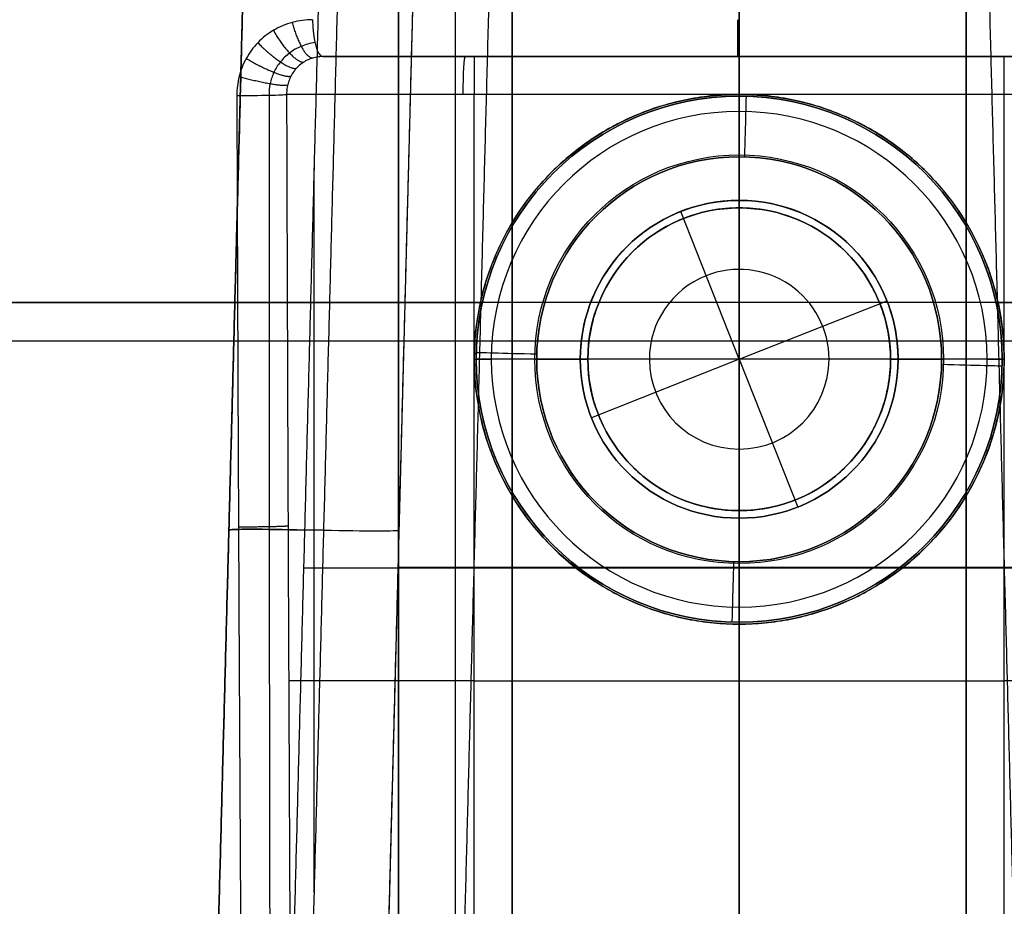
# Model space of a CAD drawing. Header units: centimetres. Extents: x -10 to 8.9, y -34.1 to -8.
# Tile 232 of 256: x 4.5 to 5.8, y -12 to -10.8. Entities that reach past the tile are written whole.
import ezdxf

# ---------------------------------------------------------------- set-up
doc = ezdxf.new("R2010")
doc.units = ezdxf.units.CM
doc.layers.add('Default', color=7, linetype='Continuous', true_color=0x000000)

msp = doc.modelspace()

# ---------------------------------------------------------------- linework, layer by layer
at = {"layer": 'Default'}
for p, q in [((5.45, -9.755, 1.225), (5.45, -10.905, 1.225)), ((5.45, -10.8063, 1.4025), (5.45, -10.0049, 1.3815)), ((5, -12.505, 3.45), (5, -10.555, 3.45)), ((5.075, -12.505, 3), (5.075, -10.5582, 3)), ((5.45, -11.055, 2.96), (5.45, -10.555, 2.96)), ((5.45, -12.505, 3.9), (5.45, -10.555, 3.9)), ((5.45, -10.5648, 5.675), (5.45, -12.605, 5.675)), ((5.45, -12.4563, 5.4543), (5.45, -10.6003, 5.5029)), ((4.7502, -12.4563, 3.45), (4.7987, -10.6051, 3.45)), ((4.9778, -12.3563, 2.6508), (5.0237, -10.6051, 2.6508)), ((5.45, -12.4563, 4.1498), (5.45, -10.6051, 4.1013)), ((5.45, -11.055, 2.5369), (5.45, -10.6051, 2.5487)), ((5.15, -12.505, 2.98), (5.15, -10.655, 2.98)), ((5.75, -12.505, 2.98), (5.75, -10.655, 2.98)), ((4.9014, -10.855, 1.5486), (5.9986, -10.855, 1.5486)), ((5.45, -10.855, 1.4525), (5.45, -10.855, 1.725)), ((5.45, -10.9275, 1.325), (5.45, -10.905, 1.325)), ((5.45, -11.055, 1.775), (5.45, -10.905, 1.775)), ((5.45, -10.9275, 1.325), (5.45, -10.9075, 1.305)), ((5.45, -10.9075, 1.305), (5.45, -10.9075, -4.195)), ((5.45, -11.055, 1.325), (5.45, -10.985, 1.325)), ((5.45, -11.045, 1.265), (5.45, -10.985, 1.325)), ((5.45, -11.5225, -4.275), (5.45, -10.9875, -4.275)), ((4.8883, -11.9594, 2.7632), (4.8883, -11.002, 2.7883)), ((5.45, -11.045, 1.265), (5.45, -11.045, -0.875)), ((5.45, -11.255, -0.9962), (5.3727, -11.0597, -0.875)), ((5.45, -11.255, -0.9962), (5.6453, -11.1777, -0.875)), ((5.1, -11.255, 1.325), (5.1, -11.255, 1.2527)), ((5.1, -11.255, 1.325), (5.1225, -11.255, 1.325)), ((5.18, -11.255, 1.325), (5.25, -11.255, 1.325)), ((5.7175, -11.255, -4.275), (5.1825, -11.255, -4.275)), ((5.25, -11.255, 1.775), (5.25, -11.255, 1.325)), ((5.25, -11.255, 2.96), (5.25, -11.255, 2.5317)), ((5.45, -11.255, -0.9962), (5.2547, -11.3323, -0.875)), ((5.45, -11.255, -0.9962), (5.5273, -11.4503, -0.875)), ((5.65, -11.255, 1.775), (5.65, -11.255, 1.325)), ((5.65, -11.255, 1.325), (5.72, -11.255, 1.325)), ((5.65, -11.255, 2.96), (5.65, -11.255, 2.5317)), ((5.7775, -11.255, 1.325), (5.8, -11.255, 1.325)), ((5.8, -11.255, 1.325), (5.8, -11.255, 1.2527)), ((5.45, -12.4563, 2.5002), (5.45, -11.455, 2.5264)), ((5.45, -12.455, 1.775), (5.45, -11.455, 1.775)), ((5.45, -11.525, 1.325), (5.45, -11.455, 1.325)), ((5.45, -12.505, 2.96), (5.45, -11.455, 2.96)), ((5.45, -11.465, 1.265), (5.45, -11.525, 1.325)), ((5.45, -11.465, 1.265), (5.45, -11.465, -0.875)), ((4.9008, -11.4807, 2.7758), (4.8757, -11.4807, 2.7758)), ((5.0008, -11.4807, 2.6257), (5.0008, -11.4807, 2.6758)), ((4.7745, -11.5307, 2.8744), (4.7745, -11.5307, 4.0256)), ((4.8744, -11.5307, 4.1255), (6.0256, -11.5307, 4.1255)), ((5, -11.53, 3), (5.15, -11.53, 3)), ((5, -11.53, 3.9), (5, -11.53, 3)), ((5.9, -11.53, 3.9), (5, -11.53, 3.9)), ((5.8006, -11.5307, 2.5245), (5.0994, -11.5307, 2.5245)), ((5.15, -11.53, 2.96), (5.75, -11.53, 2.96)), ((5.75, -11.53, 3), (5.9, -11.53, 3)), ((5.15, -11.58, 3), (5.15, -11.58, 2.96)), ((5.45, -11.605, 1.325), (5.45, -11.5825, 1.325)), ((5.45, -11.5825, 1.325), (5.45, -11.6025, 1.305)), ((5.75, -11.58, 2.96), (5.75, -11.58, 3)), ((5.45, -11.6025, 1.305), (5.45, -11.6025, -4.195)), ((5.45, -11.605, 1.225), (5.45, -12.605, 1.225)), ((5.1, -11.68, 1.775), (5.8, -11.68, 1.775))]:
    msp.add_line(p, q, dxfattribs=at)
at = {"layer": 'Default', "extrusion": (-0.961372, -1.83533e-06, 0.275251)}
msp.add_arc((10.805, 2.8194, -4.2897), 0.05, 271.5, 360, dxfattribs=at)
at = {"layer": 'Default', "extrusion": (-0.999999, 0, 0.001088)}
msp.add_arc((10.805, 1.4584, -5.4462), 0.05, 271.5, 360, dxfattribs=at)
at = {"layer": 'Default', "extrusion": (0, 1, 0)}
for centre, radius, start, end in [((-5.45, 3.45, -10.855), 1.9975, 254.0187, 285.9811), ((-5.1, 1.525, -10.855), 0.2, 1.3503, 90), ((-5.8, 1.525, -10.855), 0.2, 90, 178.6473), ((-5.45, 3.45, -11.2306), 2.0364, 0, 180), ((-5.1825, -4.195, -11.255), 0.08, 270, 360), ((-5.7175, -4.195, -11.255), 0.08, 180, 270)]:
    msp.add_arc(centre, radius, start, end, dxfattribs=at)
at = {"layer": 'Default', "extrusion": (0.998165, 0, 0.060547)}
msp.add_arc((-10.905, 1.4134, 5.183), 0.05, 0.0001, 90, dxfattribs=at)
at = {"layer": 'Default', "extrusion": (1, 0, 0)}
for centre in [(-10.905, 1.725, 5.1), (-10.905, 1.725, 5.45)]:
    msp.add_arc(centre, 0.05, 0, 90, dxfattribs=at)
at = {"layer": 'Default', "extrusion": (-1, 0, 0)}
msp.add_arc((10.905, 1.725, -5.8), 0.05, 90, 180, dxfattribs=at)
at = {"layer": 'Default', "extrusion": (0.0034, -0.999643, 0.026509)}
msp.add_arc((4.7653, 1.2731, 10.9589), 0.05, 251.0589, 352.6888, dxfattribs=at)
at = {"layer": 'Default', "extrusion": (0, -1, 0)}
for centre, radius, start, end in [((5.1, 1.525, 10.905), 0.25, 90, 172.6923), ((5.8, 1.525, 10.905), 0.25, 7.3092, 90), ((5.45, 3.45, 11.18), 2.225, 180, 261.1595), ((5.45, 3.45, 11.18), 2.225, 0, 180), ((5.45, 3.45, 11.18), 2.225, 278.8404, 0), ((5.1, 1.525, 11.68), 0.25, 90, 168.7591), ((5.8, 1.525, 11.68), 0.25, 11.2414, 90)]:
    msp.add_arc(centre, radius, start, end, dxfattribs=at)
at = {"layer": 'Default', "extrusion": (0, 0, -1)}
for centre, radius, start, end in [((-5.45, -11.255, -1.325), 0.35, 270, 90), ((-5.45, -11.255, -1.275), 0.35, 270, 90), ((-5.45, -11.255, 1.445), 0.3475, 0, 180), ((-5.45, -11.255, -1.325), 0.35, 90, 270), ((-5.45, -11.255, -1.275), 0.35, 90, 270), ((-5.45, -11.255, -1.325), 0.27, 0, 180), ((-5.45, -11.255, 4.275), 0.2675, 360, 180), ((-5.45, -11.255, 0.875), 0.21, 68.4, 180), ((-5.45, -11.255, -0.195), 0.21, 0, 180), ((-5.45, -11.255, -1.775), 0.2, 270, 90), ((-5.45, -11.255, -2.96), 0.2, 270, 90), ((-5.45, -11.255, -1.55), 0.2, 270, 90), ((-5.45, -11.255, -2.7432), 0.2, 270, 90), ((-5.45, -11.255, -1.775), 0.2, 90, 270), ((-5.45, -11.255, -2.96), 0.2, 90, 270), ((-5.45, -11.255, -1.55), 0.2, 90, 270), ((-5.45, -11.255, -2.7432), 0.2, 90, 270), ((-5.45, -11.255, 0.875), 0.21, 0, 68.4), ((-5.45, -11.255, 1.445), 0.3475, 180, 0), ((-5.45, -11.255, -1.325), 0.27, 180, 0), ((-5.45, -11.255, 4.275), 0.2675, 180, 360), ((-5.45, -11.255, -0.195), 0.21, 180, 0)]:
    msp.add_arc(centre, radius, start, end, dxfattribs=at)
at = {"layer": 'Default'}
for centre, radius, start, end in [((5.45, -11.255, 1.305), 0.3475, 0, 180), ((5.45, -11.255, -4.195), 0.3475, 0, 180), ((5.45, -11.255, 1.325), 0.3275, 0, 180), ((5.45, -11.255, -4.275), 0.2675, 0, 180), ((5.45, -11.255, 1.265), 0.21, 0, 180), ((5.45, -11.255, 1.325), 0.2, 90, 270), ((5.45, -11.255, 1.325), 0.2, 270, 90), ((5.45, -11.255, -0.9277), 0.1187, 111.6, 180), ((5.45, -11.255, -0.9277), 0.1187, 0, 111.6), ((5.45, -11.255, 1.305), 0.3475, 180, 0), ((5.45, -11.255, -4.195), 0.3475, 180, 0), ((5.45, -11.255, 1.325), 0.3275, 180, 0), ((5.45, -11.255, -4.275), 0.2675, 180, 0), ((5.45, -11.255, 1.265), 0.21, 180, 0), ((5.45, -11.255, -0.875), 0.21, 180, 0), ((5.45, -11.255, -0.9277), 0.1187, 180, 0)]:
    msp.add_arc(centre, radius, start, end, dxfattribs=at)
at = {"layer": 'Default', "extrusion": (-0.999655, 0.026247, 0)}
msp.add_arc((10.8406, -4.195, -5.7435), 0.08, 180, 270, dxfattribs=at)
at = {"layer": 'Default', "extrusion": (-0.026247, -0.999655, 0)}
msp.add_arc((5.476, -4.195, 11.1081), 0.08, 180, 270, dxfattribs=at)
at = {"layer": 'Default', "extrusion": (0.026247, 0.999655, 0)}
msp.add_arc((-6.011, -4.195, -11.1081), 0.08, 180, 270, dxfattribs=at)
at = {"layer": 'Default', "extrusion": (-0.026168, -0.999315, 0.026168)}
msp.add_arc((5.1747, 3.7258, 11.4532), 0.1, 90.0393, 180, dxfattribs=at)
at = {"layer": 'Default', "extrusion": (-0.026168, -0.999315, -0.026168)}
for centre in [(5.1747, 3.1718, 11.2726), (5.3996, 2.9217, 11.3232)]:
    msp.add_arc(centre, 0.1, 180, 269.9607, dxfattribs=at)
at = {"layer": 'Default', "extrusion": (0.026168, 0.999315, 0.026168)}
msp.add_arc((-5.1996, 2.9718, -11.2719), 0.1, 90.0393, 180, dxfattribs=at)
at = {"layer": 'Default', "extrusion": (0.999655, -0.026247, 0)}
msp.add_arc((-11.3756, -4.195, 5.7435), 0.08, 180, 270, dxfattribs=at)
at = {"layer": 'Default'}
for points, degree in [([(5, -10.555, 3), (5, -11.53, 3), (5, -12.505, 3)], 2), ([(5, -10.555, 3.9), (5, -11.53, 3.9), (5, -12.505, 3.9)], 2), ([(4.7987, -10.6051, 2.8987), (4.7758, -11.4807, 2.8757), (4.7528, -12.3563, 2.8528)], 2), ([(4.7528, -12.3563, 4.0472), (4.7758, -11.4807, 4.0243), (4.7987, -10.6051, 4.0013)], 2), ([(4.8987, -10.6051, 4.1013), (4.8757, -11.4807, 4.1242), (4.8528, -12.3563, 4.1472)], 2), ([(4.8987, -10.6051, 2.7987), (4.8757, -11.4807, 2.7758), (4.8528, -12.3563, 2.7528)], 2), ([(4.9237, -10.6051, 2.7987), (4.9008, -11.4807, 2.7758), (4.8779, -12.3563, 2.7528)], 2), ([(4.9778, -12.3563, 2.6028), (5.0008, -11.4807, 2.6257), (5.0237, -10.6051, 2.6487)], 2), ([(4.9778, -12.3563, 2.6529), (5.0008, -11.4807, 2.6758), (5.0237, -10.6051, 2.6987)], 2), ([(5.1237, -10.6051, 2.5487), (5.0994, -11.5307, 2.5245), (5.0752, -12.4563, 2.5002)], 2), ([(5.8248, -12.4563, 2.5002), (5.8006, -11.5307, 2.5245), (5.7763, -10.6051, 2.5487)], 2), ([(5.15, -10.655, 2.96), (5.15, -11.58, 2.96), (5.15, -12.505, 2.96)], 2), ([(5.15, -12.505, 3), (5.15, -11.58, 3), (5.15, -10.655, 3)], 2), ([(5.75, -12.505, 2.96), (5.75, -11.58, 2.96), (5.75, -10.655, 2.96)], 2), ([(5.75, -10.655, 3), (5.75, -11.58, 3), (5.75, -12.505, 3)], 2), ([(4.8863, -10.8063, 1.4817), (4.8818, -10.8063, 1.483), (4.8728, -10.8069, 1.4856), (4.8594, -10.8096, 1.4896), (4.8466, -10.814, 1.4937), (4.8346, -10.8201, 1.4976), (4.8236, -10.8276, 1.5013), (4.8138, -10.8365, 1.5047), (4.8054, -10.8465, 1.5077), (4.7984, -10.8574, 1.5104), (4.7929, -10.8691, 1.5126), (4.789, -10.8813, 1.5142), (4.7867, -10.8939, 1.5154), (4.7862, -10.9022, 1.5158), (4.7862, -10.9063, 1.5159)], 3), ([(5.8, -10.855, 1.725), (5.45, -10.855, 1.725), (5.1, -10.855, 1.725)], 2), ([(4.7862, -10.9063, 1.5159), (4.7868, -11.0761, 1.5204), (4.7881, -11.4173, 1.5294), (4.7907, -11.9349, 1.5428), (4.7929, -12.2821, 1.5517), (4.7941, -12.4563, 1.5561)], 3), ([(4.852, -10.905, 1.5568), (4.8525, -11.0747, 1.5605), (4.8536, -11.4158, 1.568), (4.8559, -11.9333, 1.5792), (4.8577, -12.2806, 1.5866), (4.8587, -12.455, 1.5903)], 3), ([(5.45, -10.905, 1.225), (5.4386, -10.905, 1.225), (5.4158, -10.9061, 1.2252), (5.3819, -10.9111, 1.226), (5.3486, -10.9194, 1.2272), (5.3163, -10.9309, 1.2289), (5.2851, -10.9456, 1.231), (5.2555, -10.9633, 1.2335), (5.2277, -10.9839, 1.2361), (5.2021, -11.0071, 1.2388), (5.1789, -11.0327, 1.2415), (5.1583, -11.0605, 1.2442), (5.1406, -11.0901, 1.2466), (5.126, -11.1212, 1.2487), (5.1144, -11.1536, 1.2504), (5.1061, -11.1869, 1.2517), (5.1011, -11.2208, 1.2525), (5.0994, -11.255, 1.2528), (5.1011, -11.2892, 1.2525), (5.1061, -11.3231, 1.2517), (5.1144, -11.3564, 1.2504), (5.1259, -11.3887, 1.2487), (5.1406, -11.4199, 1.2466), (5.1583, -11.4495, 1.2442), (5.1789, -11.4773, 1.2415), (5.2021, -11.5029, 1.2388), (5.2277, -11.5261, 1.2361), (5.2555, -11.5467, 1.2335), (5.2851, -11.5644, 1.231), (5.3163, -11.579, 1.2289), (5.3486, -11.5906, 1.2272), (5.3819, -11.5989, 1.226), (5.4158, -11.6039, 1.2252), (5.4386, -11.605, 1.225), (5.45, -11.605, 1.225)], 3), ([(5.8, -10.905, 1.775), (5.45, -10.905, 1.775), (5.1, -10.905, 1.775)], 2), ([(5.1, -12.455, 1.775), (5.1, -11.68, 1.775), (5.1, -10.905, 1.775)], 2), ([(5.45, -11.605, 1.225), (5.4614, -11.605, 1.225), (5.4842, -11.6039, 1.2252), (5.5181, -11.5989, 1.226), (5.5514, -11.5906, 1.2272), (5.5837, -11.5791, 1.2289), (5.6149, -11.5644, 1.231), (5.6445, -11.5467, 1.2335), (5.6723, -11.5261, 1.2361), (5.6979, -11.5029, 1.2388), (5.7211, -11.4773, 1.2415), (5.7417, -11.4495, 1.2442), (5.7594, -11.4199, 1.2466), (5.774, -11.3888, 1.2487), (5.7856, -11.3564, 1.2504), (5.7939, -11.3231, 1.2517), (5.7989, -11.2892, 1.2525), (5.8006, -11.255, 1.2528), (5.7989, -11.2208, 1.2525), (5.7939, -11.1869, 1.2517), (5.7856, -11.1536, 1.2504), (5.7741, -11.1213, 1.2487), (5.7594, -11.0901, 1.2466), (5.7417, -11.0605, 1.2442), (5.7211, -11.0327, 1.2415), (5.6979, -11.0071, 1.2388), (5.6723, -10.9839, 1.2361), (5.6445, -10.9633, 1.2335), (5.6149, -10.9456, 1.231), (5.5837, -10.931, 1.2289), (5.5514, -10.9194, 1.2272), (5.5181, -10.9111, 1.226), (5.4842, -10.9061, 1.2252), (5.4614, -10.905, 1.225), (5.45, -10.905, 1.225)], 3), ([(5.45, -10.905, 1.225), (5.45, -10.905, 1.275), (5.45, -10.905, 1.325)], 2), ([(5.8, -12.455, 1.775), (5.8, -11.68, 1.775), (5.8, -10.905, 1.775)], 2), ([(5.45, -11.055, 1.325), (5.45, -11.055, 1.55), (5.45, -11.055, 1.775)], 2), ([(5.45, -11.055, 2.5369), (5.45, -11.055, 2.7485), (5.45, -11.055, 2.96)], 2), ([(5.1025, -11.255, 1.305), (5.1125, -11.255, 1.315), (5.1225, -11.255, 1.325)], 2), ([(5.1025, -11.255, 1.305), (5.1025, -11.255, -1.445), (5.1025, -11.255, -4.195)], 2), ([(5.24, -11.255, 1.265), (5.21, -11.255, 1.295), (5.18, -11.255, 1.325)], 2), ([(5.24, -11.255, 1.265), (5.24, -11.255, 0.195), (5.24, -11.255, -0.875)], 2), ([(5.45, -11.255, -0.9962), (5.345, -11.255, -0.9356), (5.24, -11.255, -0.875)], 2), ([(5.66, -11.255, -0.875), (5.555, -11.255, -0.9356), (5.45, -11.255, -0.9962)], 2), ([(5.72, -11.255, 1.325), (5.69, -11.255, 1.295), (5.66, -11.255, 1.265)], 2), ([(5.66, -11.255, -0.875), (5.66, -11.255, 0.195), (5.66, -11.255, 1.265)], 2), ([(5.7775, -11.255, 1.325), (5.7875, -11.255, 1.315), (5.7975, -11.255, 1.305)], 2), ([(5.7975, -11.255, -4.195), (5.7975, -11.255, -1.445), (5.7975, -11.255, 1.305)], 2), ([(5.45, -11.455, 1.775), (5.45, -11.455, 1.55), (5.45, -11.455, 1.325)], 2), ([(5.45, -11.455, 2.96), (5.45, -11.455, 2.7432), (5.45, -11.455, 2.5264)], 2), ([(5.45, -11.605, 1.325), (5.45, -11.605, 1.275), (5.45, -11.605, 1.225)], 2)]:
    msp.add_open_spline(points, degree=degree, dxfattribs=at)
for points, weights in [([(4.8593, -10.8099, 1.4897), (4.8671, -10.8395, 1.4881), (4.8787, -10.8587, 1.5083), (4.887, -10.8568, 1.5368)], [1.14230878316, 0.927982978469, 0.955748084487, 1.22560410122]), ([(4.8346, -10.8204, 1.4976), (4.85, -10.8479, 1.4935), (4.8672, -10.8653, 1.5133), (4.8752, -10.862, 1.5432)], [1.16686489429, 0.926272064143, 0.945851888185, 1.22560436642]), ([(4.814, -10.8367, 1.5046), (4.8363, -10.8598, 1.498), (4.8583, -10.8741, 1.5172), (4.8653, -10.8702, 1.5486)], [1.18882477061, 0.92534355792, 0.937603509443, 1.22560462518]), ([(4.7987, -10.8575, 1.5103), (4.8263, -10.8742, 1.5015), (4.8522, -10.8842, 1.5201), (4.858, -10.8806, 1.5527)], [1.20683103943, 0.924934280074, 0.93119222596, 1.22560487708]), ([(4.7893, -10.8813, 1.5141), (4.8204, -10.8901, 1.5038), (4.8487, -10.895, 1.522), (4.8535, -10.8925, 1.5555)], [1.21949801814, 0.924812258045, 0.926847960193, 1.22560512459]), ([(4.7862, -10.9063, 1.5159), (4.7892, -10.9063, 1.5148), (4.7924, -10.9063, 1.5141), (4.7957, -10.9063, 1.5136)], [1.22563512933, 1.18941224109, 1.15755070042, 1.13005050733]), ([(4.7885, -11.4763, 1.5309), (4.8198, -11.4764, 1.5201), (4.8481, -11.4758, 1.537), (4.854, -11.475, 1.5693)], [1.1981994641, 0.925090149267, 0.934229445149, 1.22561735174])]:
    msp.add_rational_spline(points, weights, degree=3, dxfattribs=at)
for points, knots in [([(4.8894, -10.8366, 1.4925), (4.8831, -10.8375, 1.495), (4.871, -10.8408, 1.5), (4.8555, -10.8497, 1.5068), (4.8433, -10.8616, 1.5125), (4.8347, -10.8755, 1.5168), (4.8297, -10.8906, 1.5197), (4.8288, -10.9009, 1.5205), (4.8288, -10.906, 1.5207)], [0.0000171, 0.0000171, 0.0000171, 0.0000171, 0.1761541, 0.3488883, 0.5174296, 0.6815002, 0.8427074, 0.9999999, 0.9999999, 0.9999999, 0.9999999]), ([(4.9001, -10.855, 1.5297), (4.8973, -10.855, 1.5312), (4.8919, -10.8555, 1.5342), (4.8842, -10.8575, 1.5383), (4.877, -10.8607, 1.5422), (4.8706, -10.865, 1.5456), (4.865, -10.8702, 1.5487), (4.8603, -10.8762, 1.5513), (4.8566, -10.8829, 1.5535), (4.8539, -10.89, 1.5552), (4.8523, -10.8974, 1.5563), (4.852, -10.9025, 1.5567), (4.852, -10.905, 1.5568)], [0, 0, 0, 0, 0.0827823, 0.1655981, 0.248414, 0.3312299, 0.4140457, 0.4968616, 0.5796774, 0.6624933, 0.7453092, 0.8281238, 0.8281238, 0.8281238, 0.8281238]), ([(4.8288, -10.906, 1.5207), (4.8288, -11.096, 1.5253), (4.8289, -11.5481, 1.5362), (4.8297, -12.0648, 1.5485), (4.8306, -12.3914, 1.5562), (4.8308, -12.456, 1.5577)], [0.155056, 0.155056, 0.155056, 0.155056, 5.856948, 13.722526, 15.660892, 15.660892, 15.660892, 15.660892]), ([(5.45, -11.055, 2.5369), (5.4264, -11.055, 2.5369), (5.3755, -11.0635, 2.5367), (5.3163, -11.1017, 2.5357), (5.2813, -11.1449, 2.5346), (5.2627, -11.1811, 2.5336), (5.2521, -11.2189, 2.5326), (5.249, -11.255, 2.5317), (5.2521, -11.2911, 2.5307), (5.2627, -11.3289, 2.5297), (5.2813, -11.3651, 2.5288), (5.3163, -11.4083, 2.5277), (5.3755, -11.4465, 2.5267), (5.4264, -11.455, 2.5264), (5.45, -11.455, 2.5264)], [-6.349645, -6.349645, -6.349645, -6.349645, -5.55594, -4.762234, -4.365381, -3.968528, -3.571675, -3.174823, -2.77797, -2.381117, -1.984264, -1.587411, -0.793706, 0, 0, 0, 0]), ([(5.45, -11.455, 2.5264), (5.4736, -11.455, 2.5264), (5.5245, -11.4465, 2.5267), (5.5837, -11.4083, 2.5277), (5.6187, -11.3651, 2.5288), (5.6373, -11.3289, 2.5297), (5.6479, -11.2911, 2.5307), (5.651, -11.255, 2.5317), (5.6479, -11.2189, 2.5326), (5.6373, -11.1811, 2.5336), (5.6187, -11.1449, 2.5346), (5.5837, -11.1017, 2.5357), (5.5245, -11.0635, 2.5367), (5.4736, -11.055, 2.5369), (5.45, -11.055, 2.5369)], [-6.349645, -6.349645, -6.349645, -6.349645, -5.55594, -4.762234, -4.365381, -3.968528, -3.571675, -3.174823, -2.77797, -2.381117, -1.984264, -1.587411, -0.793706, 0, 0, 0, 0])]:
    msp.add_open_spline(points, degree=3, knots=knots, dxfattribs=at)

doc.saveas('drawing.dxf')
